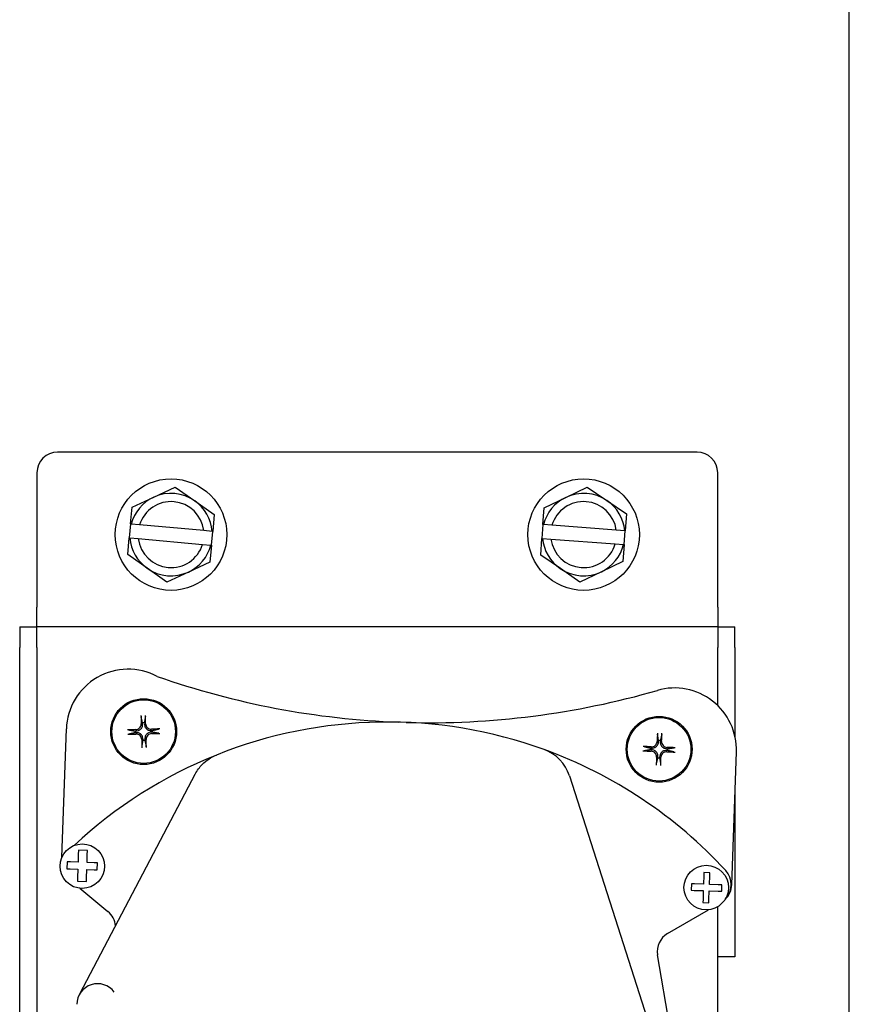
# Model space of a CAD drawing. Header units: inches. Extents: x 24 to 1128, y -94 to 748.
# Tile 29 of 256: x 325.1 to 330.13, y 177.64 to 183.6. Entities that reach past the tile are written whole.
import ezdxf

# ---------------------------------------------------------------- set-up
doc = ezdxf.new("R2010")
doc.units = ezdxf.units.IN
doc.header["$LTSCALE"] = 32
doc.header["$MEASUREMENT"] = 0
doc.layers.add('Visible (ANSI)', color=7, linetype='Continuous', lineweight=30)

msp = doc.modelspace()

# ---------------------------------------------------------------- linework, layer by layer
at = {"layer": 'Visible (ANSI)'}
for p, q in [((330.13024, 173.23787), (330.13024, 185.74316)), ((330.13024, 173.23787), (330.13024, 185.74316)), ((329.20774, 180.9829), (325.33274, 180.9829)), ((325.20774, 180.8579), (325.20774, 180.04254)), ((329.33274, 180.04254), (329.33274, 180.8579)), ((325.9152, 180.70976), (326.04617, 180.77041)), ((326.04617, 180.77041), (326.16419, 180.6873)), ((328.41201, 180.70826), (328.54212, 180.77074)), ((328.54212, 180.77074), (328.66129, 180.68931)), ((325.78422, 180.64911), (325.9152, 180.70976)), ((326.16419, 180.6873), (326.2822, 180.60419)), ((328.2819, 180.64577), (328.41201, 180.70826)), ((328.66129, 180.68931), (328.78046, 180.60787)), ((325.77502, 180.54719), (325.78422, 180.64911)), ((328.27414, 180.54373), (328.2819, 180.64577)), ((326.2822, 180.60419), (326.273, 180.50227)), ((328.78046, 180.60787), (328.7727, 180.50583)), ((325.77502, 180.54719), (325.76748, 180.46353)), ((325.77502, 180.54719), (325.77856, 180.54687)), ((325.82926, 180.5423), (325.77856, 180.54687)), ((326.21876, 180.50716), (325.82926, 180.5423)), ((328.27414, 180.54373), (328.26778, 180.45997)), ((328.27414, 180.54373), (328.27769, 180.54346)), ((328.32845, 180.5396), (328.27769, 180.54346)), ((328.7184, 180.50995), (328.32845, 180.5396)), ((328.76916, 180.50609), (328.7184, 180.50995)), ((325.75828, 180.3616), (325.76748, 180.46353)), ((325.77102, 180.46321), (325.76748, 180.46353)), ((325.77102, 180.46321), (325.82172, 180.45863)), ((325.82172, 180.45863), (326.21122, 180.4235)), ((326.26946, 180.50259), (326.21876, 180.50716)), ((326.26546, 180.41861), (326.273, 180.50227)), ((326.26946, 180.50259), (326.273, 180.50227)), ((328.26002, 180.35793), (328.26778, 180.45997)), ((328.27132, 180.4597), (328.26778, 180.45997)), ((328.27132, 180.4597), (328.32208, 180.45584)), ((328.32208, 180.45584), (328.71203, 180.4262)), ((328.76634, 180.42207), (328.7727, 180.50583)), ((328.76916, 180.50609), (328.7727, 180.50583)), ((326.21122, 180.4235), (326.26192, 180.41893)), ((326.26546, 180.41861), (326.25626, 180.31668)), ((326.26546, 180.41861), (326.26192, 180.41893)), ((328.71203, 180.4262), (328.76279, 180.42234)), ((328.76634, 180.42207), (328.75858, 180.32002)), ((328.76634, 180.42207), (328.76279, 180.42234)), ((325.87629, 180.2785), (325.75828, 180.3616)), ((328.37919, 180.27649), (328.26002, 180.35793)), ((325.99431, 180.19539), (325.87629, 180.2785)), ((326.25626, 180.31668), (326.12528, 180.25604)), ((328.49836, 180.19505), (328.37919, 180.27649)), ((328.75858, 180.32002), (328.62847, 180.25754)), ((326.12528, 180.25604), (325.99431, 180.19539)), ((328.62847, 180.25754), (328.49836, 180.19505)), ((325.20774, 179.92454), (325.20774, 180.04254)), ((329.33274, 180.04254), (329.33274, 179.92454)), ((325.10314, 179.92454), (325.20774, 179.92454)), ((325.10314, 179.92454), (325.10314, 179.79954)), ((329.33274, 179.92454), (325.20774, 179.92454)), ((325.20774, 179.79954), (325.20774, 179.92454)), ((329.33274, 179.92454), (329.43734, 179.92454)), ((329.33274, 179.92454), (329.33274, 179.79954)), ((329.43734, 179.79954), (329.43734, 179.92454)), ((325.10314, 176.92454), (325.10314, 179.79954)), ((325.20774, 179.79954), (325.20774, 176.92454)), ((329.33274, 179.4474), (329.33274, 179.79954)), ((329.43734, 179.79954), (329.43734, 179.26005)), ((325.20774, 179.62724), (325.20774, 173.76677)), ((329.33274, 179.4474), (329.33274, 179.62724)), ((325.84786, 179.33657), (325.84743, 179.34112)), ((325.85842, 179.34144), (325.85825, 179.33687)), ((325.35932, 178.5287), (325.38597, 179.30505)), ((325.80197, 179.29295), (325.80655, 179.29278)), ((325.80685, 179.28239), (325.80229, 179.28196)), ((325.90204, 179.29555), (325.9066, 179.29599)), ((325.90692, 179.285), (325.90234, 179.28516)), ((325.85047, 179.2365), (325.85064, 179.24107)), ((325.86103, 179.24137), (325.86146, 179.23682)), ((328.97424, 179.22971), (328.97412, 179.23428)), ((328.98511, 179.23386), (328.98463, 179.22931)), ((328.92967, 179.17841), (328.9251, 179.17829)), ((328.92552, 179.18928), (328.93007, 179.1888)), ((329.02969, 179.17428), (329.02514, 179.17475)), ((329.02554, 179.18514), (329.03011, 179.18526)), ((329.41843, 178.36004), (329.44608, 179.1657)), ((328.97011, 179.12969), (328.97058, 179.13424)), ((328.98097, 179.13384), (328.98109, 179.12927)), ((326.12678, 178.95496), (326.16676, 179.03105)), ((328.4338, 179.02144), (329.18147, 176.69225)), ((325.46714, 177.69954), (326.12678, 178.95496)), ((329.43734, 178.91106), (329.43734, 177.92454)), ((325.45838, 178.54447), (325.45677, 178.49741)), ((325.45929, 178.57089), (325.45838, 178.54447)), ((325.51352, 178.56902), (325.45929, 178.57089)), ((325.511, 178.49555), (325.5126, 178.54215)), ((325.5126, 178.54215), (325.51352, 178.56902)), ((325.39042, 178.49969), (325.38897, 178.45741)), ((325.41197, 178.49895), (325.39042, 178.49969)), ((325.45677, 178.49741), (325.41197, 178.49895)), ((325.55462, 178.49405), (325.511, 178.49555)), ((325.57425, 178.49338), (325.55462, 178.49405)), ((325.5728, 178.4511), (325.57425, 178.49338)), ((325.38897, 178.45741), (325.4094, 178.45671)), ((325.4094, 178.45671), (325.45532, 178.45513)), ((325.45532, 178.45513), (325.45357, 178.40426)), ((325.50781, 178.40286), (325.50954, 178.45327)), ((325.50954, 178.45327), (325.55429, 178.45174)), ((325.55429, 178.45174), (325.5728, 178.4511)), ((329.24936, 178.43505), (329.24875, 178.41729)), ((329.28547, 178.43381), (329.24936, 178.43505)), ((329.28484, 178.4155), (329.28547, 178.43381)), ((325.45357, 178.40426), (325.45284, 178.38295)), ((325.45284, 178.38295), (325.50707, 178.38109)), ((325.50707, 178.38109), (325.50781, 178.40286)), ((329.17368, 178.36616), (329.17236, 178.32755)), ((329.19145, 178.36555), (329.17368, 178.36616)), ((329.24691, 178.36364), (329.19145, 178.36555)), ((329.24875, 178.41729), (329.24691, 178.36364)), ((329.28301, 178.36241), (329.28484, 178.4155)), ((329.33627, 178.36058), (329.28301, 178.36241)), ((329.35839, 178.35982), (329.33627, 178.36058)), ((325.4674, 178.3393), (325.63816, 178.19947)), ((329.17236, 178.32755), (329.19009, 178.32695)), ((329.19009, 178.32695), (329.24559, 178.32504)), ((329.24559, 178.32504), (329.24374, 178.27126)), ((329.27986, 178.27057), (329.28169, 178.3238)), ((329.28169, 178.3238), (329.33499, 178.32197)), ((329.33499, 178.32197), (329.35706, 178.32122)), ((329.35706, 178.32122), (329.35839, 178.35982)), ((329.24374, 178.27126), (329.24311, 178.25286)), ((329.24311, 178.25286), (329.27921, 178.25162)), ((329.27921, 178.25162), (329.27986, 178.27057)), ((329.02845, 178.06445), (329.27606, 178.20931)), ((329.33274, 172.86287), (329.33274, 178.22798)), ((329.33274, 177.92454), (329.33274, 178.22798)), ((329.18147, 176.69225), (328.96837, 177.93544)), ((329.43734, 177.92454), (329.33274, 177.92454))]:
    msp.add_line(p, q, dxfattribs=at)
for centre, radius in [((326.02024, 180.4829), 0.338), ((328.52024, 180.4829), 0.338), ((325.85444, 179.28897), 0.1995), ((325.85444, 179.28897), 0.19267), ((328.97761, 179.18178), 0.1995), ((328.97761, 179.18178), 0.19267), ((325.4825, 178.47346), 0.135), ((329.2632, 178.34369), 0.135)]:
    msp.add_circle(centre, radius, dxfattribs=at)
for centre, radius, start, end in [((325.33274, 180.8579), 0.125, 90, 180), ((329.20774, 180.8579), 0.125, 0, 90), ((326.02024, 180.4829), 0.25, 114.845539, 165.173984), ((326.02024, 180.4829), 0.25, 54.845539, 114.845539), ((326.02024, 180.4829), 0.25, 4.517094, 54.845539), ((328.52024, 180.4829), 0.25, 115.652466, 165.980911), ((328.52024, 180.4829), 0.25, 55.652466, 115.652466), ((328.52024, 180.4829), 0.25, 5.324021, 55.652466), ((326.02024, 180.4829), 0.2, 6.967891, 162.723187), ((328.52024, 180.4829), 0.2, 7.774818, 163.530114), ((326.02024, 180.4829), 0.25, 184.517094, 234.845539), ((326.02024, 180.4829), 0.2, 186.967891, 342.723187), ((328.52024, 180.4829), 0.25, 185.324021, 235.652466), ((328.52024, 180.4829), 0.2, 187.774818, 343.530114), ((326.02024, 180.4829), 0.25, 294.845539, 345.173984), ((328.52024, 180.4829), 0.25, 295.652466, 345.980911), ((326.02024, 180.4829), 0.25, 234.845539, 294.845539), ((328.52024, 180.4829), 0.25, 235.652466, 295.652466), ((325.76075, 179.29219), 0.375, 62.01478, 178.034232), ((327.58411, 184.31955), 4.97677, 250.669548, 267.867271), ((329.0713, 179.17856), 0.375, 358.034232, 106.134181), ((327.58411, 184.31955), 4.97677, 268.401865, 286.134181), ((325.85444, 179.28897), 0.05262, 85.6689, 97.661544), ((327.33152, 176.56418), 2.78286, 70.049251, 111.868836), ((325.85444, 179.28897), 0.05262, 175.6689, 187.661544), ((325.85444, 179.28897), 0.05262, 355.6689, 7.661544), ((325.85444, 179.28897), 0.05262, 265.6689, 277.661544), ((328.97761, 179.18178), 0.05262, 81.806109, 93.798752), ((327.33152, 176.56418), 2.78286, 111.868836, 133.007148), ((327.33152, 176.56418), 2.78286, 42.559447, 70.049251), ((328.19576, 178.94503), 0.25, 17.796711, 70.049251), ((328.97761, 179.18178), 0.05262, 171.806109, 183.798752), ((328.97761, 179.18178), 0.05262, 351.806109, 3.798752), ((328.97761, 179.18178), 0.05262, 261.806109, 273.798752), ((329.28923, 178.36183), 0.125, 316.451737, 42.559447), ((329.2935, 178.36433), 0.125, 312.13196, 358.034232), ((325.55897, 178.10276), 0.125, 4.055221, 50.686486), ((329.09157, 177.95656), 0.125, 120.328524, 189.727051), ((325.57493, 177.63624), 0.125, 36.106132, 180)]:
    msp.add_arc(centre, radius, start, end, dxfattribs=at)
for centre, major_axis, start_param, end_param in [((325.87965, 179.29018), (-0.02084, 0.43386), 1.344008, 1.4603924), ((325.82922, 179.28872), (0.0044, -0.43434), 1.6812002, 1.7975846), ((325.8547, 179.26374), (0.43434, 0.0044), 1.6812002, 1.7975846), ((325.85323, 179.31417), (-0.43386, -0.02084), 1.344008, 1.4603924), ((325.85566, 179.26377), (0.43386, 0.02084), 1.344008, 1.4603924), ((325.85419, 179.3142), (-0.43434, -0.0044), 1.6812002, 1.7975846), ((329.00283, 179.18129), (0.00844, 0.43428), 1.344008, 1.4603924), ((328.95242, 179.18322), (-0.02487, -0.43365), 1.6812002, 1.7975846), ((325.87967, 179.28923), (-0.0044, 0.43434), 1.6812002, 1.7975846), ((325.82924, 179.28776), (0.02084, -0.43386), 1.344008, 1.4603924), ((328.97616, 179.15659), (0.43365, -0.02487), 1.6812002, 1.7975846), ((328.9781, 179.207), (-0.43428, 0.00844), 1.344008, 1.4603924), ((328.97905, 179.20696), (-0.43365, 0.02487), 1.6812002, 1.7975846), ((328.97712, 179.15655), (0.43428, -0.00844), 1.344008, 1.4603924), ((329.00279, 179.18033), (0.02487, 0.43365), 1.6812002, 1.7975846), ((328.95238, 179.18227), (-0.00844, -0.43428), 1.344008, 1.4603924)]:
    msp.add_ellipse(centre, major_axis=major_axis, ratio=0.0871557, start_param=start_param, end_param=end_param, dxfattribs=at)
for points, knots in [([(325.83811, 179.38597), (325.83813, 179.38552), (325.83814, 179.38506), (325.8382, 179.38392), (325.83825, 179.38308), (325.83837, 179.38175), (325.83844, 179.38104), (325.83857, 179.38013), (325.83863, 179.37974), (325.83869, 179.37947)], [0.018821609, 0.018821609, 0.018821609, 0.018821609, 0.022002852, 0.022002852, 0.027500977, 0.027500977, 0.032959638, 0.032959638, 0.037405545, 0.037405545, 0.037405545, 0.037405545]), ([(325.86491, 179.38023), (325.86496, 179.38051), (325.865, 179.3809), (325.86507, 179.38181), (325.86511, 179.38253), (325.86514, 179.38386), (325.86515, 179.38471), (325.86514, 179.38585), (325.86513, 179.38631), (325.86511, 179.38675)], [0.050325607, 0.050325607, 0.050325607, 0.050325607, 0.054771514, 0.054771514, 0.060230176, 0.060230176, 0.065728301, 0.065728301, 0.068909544, 0.068909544, 0.068909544, 0.068909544]), ([(325.80646, 179.30088), (325.81066, 179.30097), (325.81514, 179.30188), (325.82337, 179.30543), (325.82713, 179.30807), (325.83304, 179.31411), (325.83559, 179.31791), (325.83897, 179.32621), (325.83979, 179.3307), (325.83979, 179.33533), (325.83978, 179.33575), (325.83977, 179.33618)], [0, 0, 0, 0, 0.03221011, 0.03221011, 0.06442023, 0.06442023, 0.09660812, 0.09660812, 0.12879602, 0.12879602, 0.13203255, 0.13203255, 0.13203255, 0.13203255]), ([(325.80655, 179.29278), (325.81166, 179.2926), (325.81707, 179.29338), (325.82493, 179.29621), (325.82764, 179.29754), (325.83275, 179.30082), (325.83515, 179.30278), (325.83954, 179.30743), (325.84136, 179.30994), (325.84434, 179.31523), (325.8455, 179.31801), (325.84787, 179.32603), (325.84833, 179.33147), (325.84786, 179.33657)], [-0.18979591, -0.18979591, -0.18979591, -0.18979591, -0.14612308, -0.14612308, -0.12176923, -0.12176923, -0.09741538, -0.09741538, -0.07306154, -0.07306154, -0.04870769, -0.04870769, -0.00503486, -0.00503486, -0.00503486, -0.00503486]), ([(325.85825, 179.33687), (325.85808, 179.33175), (325.85885, 179.32635), (325.86169, 179.31848), (325.86301, 179.31577), (325.86629, 179.31067), (325.86825, 179.30826), (325.8729, 179.30388), (325.87541, 179.30206), (325.8807, 179.29908), (325.88349, 179.29792), (325.8915, 179.29554), (325.89694, 179.29508), (325.90204, 179.29555)], [-0.18979591, -0.18979591, -0.18979591, -0.18979591, -0.14612308, -0.14612308, -0.12176923, -0.12176923, -0.09741538, -0.09741538, -0.07306154, -0.07306154, -0.04870769, -0.04870769, -0.00503486, -0.00503486, -0.00503486, -0.00503486]), ([(325.86636, 179.33695), (325.86644, 179.33275), (325.86736, 179.32827), (325.87091, 179.32004), (325.87354, 179.31629), (325.87958, 179.31038), (325.88338, 179.30782), (325.89168, 179.30444), (325.89618, 179.30362), (325.9008, 179.30363), (325.90123, 179.30363), (325.90165, 179.30365)], [0, 0, 0, 0, 0.03221011, 0.03221011, 0.06442023, 0.06442023, 0.09660812, 0.09660812, 0.12879602, 0.12879602, 0.13203255, 0.13203255, 0.13203255, 0.13203255]), ([(325.76319, 179.29944), (325.76291, 179.29948), (325.76252, 179.29953), (325.7616, 179.2996), (325.76089, 179.29963), (325.75956, 179.29967), (325.75871, 179.29967), (325.75757, 179.29966), (325.75711, 179.29965), (325.75667, 179.29964)], [0.050325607, 0.050325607, 0.050325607, 0.050325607, 0.054771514, 0.054771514, 0.060230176, 0.060230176, 0.065728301, 0.065728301, 0.068909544, 0.068909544, 0.068909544, 0.068909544]), ([(325.75745, 179.27264), (325.75789, 179.27265), (325.75835, 179.27267), (325.75949, 179.27273), (325.76034, 179.27278), (325.76166, 179.27289), (325.76237, 179.27297), (325.76329, 179.27309), (325.76367, 179.27316), (325.76395, 179.27322)], [0.018821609, 0.018821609, 0.018821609, 0.018821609, 0.022002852, 0.022002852, 0.027500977, 0.027500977, 0.032959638, 0.032959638, 0.037405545, 0.037405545, 0.037405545, 0.037405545]), ([(325.85064, 179.24107), (325.85081, 179.24619), (325.85004, 179.25159), (325.8472, 179.25946), (325.84588, 179.26217), (325.8426, 179.26728), (325.84064, 179.26968), (325.83599, 179.27407), (325.83348, 179.27588), (325.82819, 179.27886), (325.8254, 179.28003), (325.81739, 179.2824), (325.81195, 179.28286), (325.80685, 179.28239)], [-0.18979591, -0.18979591, -0.18979591, -0.18979591, -0.14612308, -0.14612308, -0.12176923, -0.12176923, -0.09741538, -0.09741538, -0.07306154, -0.07306154, -0.04870769, -0.04870769, -0.00503486, -0.00503486, -0.00503486, -0.00503486]), ([(325.84253, 179.24099), (325.84245, 179.24519), (325.84153, 179.24967), (325.83798, 179.2579), (325.83535, 179.26165), (325.82931, 179.26756), (325.82551, 179.27012), (325.81721, 179.2735), (325.81271, 179.27432), (325.80809, 179.27432), (325.80766, 179.27431), (325.80724, 179.27429)], [0, 0, 0, 0, 0.03221011, 0.03221011, 0.06442023, 0.06442023, 0.09660812, 0.09660812, 0.12879602, 0.12879602, 0.13203255, 0.13203255, 0.13203255, 0.13203255]), ([(325.90234, 179.28516), (325.89723, 179.28534), (325.89182, 179.28456), (325.88396, 179.28173), (325.88125, 179.2804), (325.87614, 179.27712), (325.87374, 179.27516), (325.86935, 179.27051), (325.86753, 179.268), (325.86455, 179.26271), (325.86339, 179.25993), (325.86102, 179.25191), (325.86055, 179.24647), (325.86103, 179.24137)], [-0.18979591, -0.18979591, -0.18979591, -0.18979591, -0.14612308, -0.14612308, -0.12176923, -0.12176923, -0.09741538, -0.09741538, -0.07306154, -0.07306154, -0.04870769, -0.04870769, -0.00503486, -0.00503486, -0.00503486, -0.00503486]), ([(325.90243, 179.27706), (325.89823, 179.27698), (325.89375, 179.27606), (325.88552, 179.27251), (325.88176, 179.26987), (325.87585, 179.26384), (325.8733, 179.26003), (325.86992, 179.25173), (325.8691, 179.24724), (325.8691, 179.24262), (325.86911, 179.24219), (325.86912, 179.24176)], [0, 0, 0, 0, 0.03221011, 0.03221011, 0.06442023, 0.06442023, 0.09660812, 0.09660812, 0.12879602, 0.12879602, 0.13203255, 0.13203255, 0.13203255, 0.13203255]), ([(325.95144, 179.3053), (325.95099, 179.30529), (325.95053, 179.30527), (325.9494, 179.30522), (325.94855, 179.30516), (325.94723, 179.30505), (325.94651, 179.30497), (325.9456, 179.30485), (325.94522, 179.30478), (325.94494, 179.30472)], [0.018821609, 0.018821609, 0.018821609, 0.018821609, 0.022002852, 0.022002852, 0.027500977, 0.027500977, 0.032959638, 0.032959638, 0.037405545, 0.037405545, 0.037405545, 0.037405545]), ([(325.9457, 179.2785), (325.94598, 179.27846), (325.94637, 179.27842), (325.94729, 179.27834), (325.948, 179.27831), (325.94933, 179.27828), (325.95018, 179.27827), (325.95132, 179.27828), (325.95178, 179.27829), (325.95222, 179.2783)], [0.050325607, 0.050325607, 0.050325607, 0.050325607, 0.054771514, 0.054771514, 0.060230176, 0.060230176, 0.065728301, 0.065728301, 0.068909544, 0.068909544, 0.068909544, 0.068909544]), ([(328.96785, 179.27965), (328.96783, 179.27921), (328.96782, 179.27875), (328.96779, 179.27761), (328.96779, 179.27676), (328.96781, 179.27543), (328.96784, 179.27471), (328.9679, 179.2738), (328.96795, 179.27341), (328.96799, 179.27313)], [0.018821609, 0.018821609, 0.018821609, 0.018821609, 0.022002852, 0.022002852, 0.027500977, 0.027500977, 0.032959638, 0.032959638, 0.037405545, 0.037405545, 0.037405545, 0.037405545]), ([(328.9942, 179.27212), (328.99426, 179.2724), (328.99433, 179.27278), (328.99446, 179.27369), (328.99455, 179.2744), (328.99467, 179.27573), (328.99473, 179.27657), (328.9948, 179.27771), (328.99482, 179.27817), (328.99484, 179.27861)], [0.050325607, 0.050325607, 0.050325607, 0.050325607, 0.054771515, 0.054771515, 0.060230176, 0.060230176, 0.065728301, 0.065728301, 0.068909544, 0.068909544, 0.068909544, 0.068909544]), ([(325.84398, 179.19771), (325.84393, 179.19743), (325.84389, 179.19704), (325.84382, 179.19613), (325.84378, 179.19541), (325.84375, 179.19408), (325.84374, 179.19324), (325.84375, 179.1921), (325.84376, 179.19164), (325.84378, 179.19119)], [0.050325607, 0.050325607, 0.050325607, 0.050325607, 0.054771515, 0.054771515, 0.060230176, 0.060230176, 0.065728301, 0.065728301, 0.068909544, 0.068909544, 0.068909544, 0.068909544]), ([(325.87078, 179.19198), (325.87076, 179.19242), (325.87074, 179.19288), (325.87069, 179.19402), (325.87063, 179.19487), (325.87052, 179.19619), (325.87045, 179.1969), (325.87032, 179.19781), (325.87026, 179.1982), (325.87019, 179.19847)], [0.018821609, 0.018821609, 0.018821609, 0.018821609, 0.022002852, 0.022002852, 0.027500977, 0.027500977, 0.032959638, 0.032959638, 0.037405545, 0.037405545, 0.037405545, 0.037405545]), ([(328.88726, 179.19837), (328.88698, 179.19843), (328.8866, 179.1985), (328.88569, 179.19863), (328.88498, 179.19872), (328.88366, 179.19884), (328.88281, 179.1989), (328.88167, 179.19897), (328.88121, 179.19899), (328.88077, 179.19901)], [0.050325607, 0.050325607, 0.050325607, 0.050325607, 0.054771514, 0.054771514, 0.060230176, 0.060230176, 0.065728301, 0.065728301, 0.068909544, 0.068909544, 0.068909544, 0.068909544]), ([(328.93007, 179.1888), (328.93517, 179.18828), (328.94061, 179.18869), (328.94865, 179.19099), (328.95144, 179.19213), (328.95676, 179.19506), (328.95929, 179.19685), (328.96398, 179.2012), (328.96596, 179.20358), (328.96929, 179.20866), (328.97064, 179.21135), (328.97355, 179.21919), (328.97437, 179.22459), (328.97424, 179.22971)], [-0.18979591, -0.18979591, -0.18979591, -0.18979591, -0.14612308, -0.14612308, -0.12176923, -0.12176923, -0.09741538, -0.09741538, -0.07306154, -0.07306154, -0.04870769, -0.04870769, -0.00503486, -0.00503486, -0.00503486, -0.00503486]), ([(328.93054, 179.19689), (328.93473, 179.19669), (328.93926, 179.1973), (328.94771, 179.20029), (328.95163, 179.20267), (328.95794, 179.20829), (328.96075, 179.21192), (328.96468, 179.21997), (328.9658, 179.2244), (328.96611, 179.22901), (328.96613, 179.22944), (328.96614, 179.22987)], [0, 0, 0, 0, 0.03220637, 0.03220637, 0.06441274, 0.06441274, 0.09660438, 0.09660438, 0.12879602, 0.12879602, 0.13203255, 0.13203255, 0.13203255, 0.13203255]), ([(328.98463, 179.22931), (328.98411, 179.22422), (328.98452, 179.21877), (328.98682, 179.21073), (328.98796, 179.20794), (328.99089, 179.20262), (328.99268, 179.20009), (328.99702, 179.1954), (328.99941, 179.19342), (329.00449, 179.19009), (329.00718, 179.18874), (329.01502, 179.18584), (329.02042, 179.18501), (329.02554, 179.18514)], [-0.18979591, -0.18979591, -0.18979591, -0.18979591, -0.14612308, -0.14612308, -0.12176923, -0.12176923, -0.09741538, -0.09741538, -0.07306154, -0.07306154, -0.04870769, -0.04870769, -0.00503486, -0.00503486, -0.00503486, -0.00503486]), ([(328.99272, 179.22885), (328.99252, 179.22465), (328.99313, 179.22012), (328.99612, 179.21167), (328.9985, 179.20775), (329.00412, 179.20144), (329.00775, 179.19863), (329.0158, 179.19471), (329.02023, 179.19358), (329.02484, 179.19327), (329.02527, 179.19325), (329.0257, 179.19324)], [0, 0, 0, 0, 0.03221011, 0.03221011, 0.06442023, 0.06442023, 0.09660812, 0.09660812, 0.12879602, 0.12879602, 0.13203255, 0.13203255, 0.13203255, 0.13203255]), ([(326.16676, 179.03105), (326.17261, 179.04218), (326.18577, 179.06314), (326.22445, 179.10852), (326.26293, 179.13378), (326.29443, 179.14657), (326.29469, 179.14667), (326.29495, 179.14678)], [0, 0, 0, 0, 0.03365873, 0.06731746, 0.16829365, 0.16829365, 0.16913397, 0.16913397, 0.16913397, 0.16913397]), ([(328.87973, 179.17202), (328.88018, 179.172), (328.88064, 179.17199), (328.88177, 179.17196), (328.88262, 179.17196), (328.88395, 179.17198), (328.88467, 179.17201), (328.88558, 179.17208), (328.88597, 179.17212), (328.88625, 179.17216)], [0.018821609, 0.018821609, 0.018821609, 0.018821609, 0.022002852, 0.022002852, 0.027500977, 0.027500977, 0.032959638, 0.032959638, 0.037405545, 0.037405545, 0.037405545, 0.037405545]), ([(328.96249, 179.13471), (328.96269, 179.1389), (328.96208, 179.14343), (328.95909, 179.15188), (328.95671, 179.15581), (328.95109, 179.16211), (328.94746, 179.16492), (328.93941, 179.16885), (328.93498, 179.16997), (328.93037, 179.17028), (328.92994, 179.1703), (328.92952, 179.17031)], [0, 0, 0, 0, 0.03221011, 0.03221011, 0.06442023, 0.06442023, 0.09660812, 0.09660812, 0.12879602, 0.12879602, 0.13203255, 0.13203255, 0.13203255, 0.13203255]), ([(328.97058, 179.13424), (328.9711, 179.13934), (328.97069, 179.14478), (328.96839, 179.15282), (328.96725, 179.15561), (328.96432, 179.16093), (328.96253, 179.16346), (328.95819, 179.16815), (328.9558, 179.17013), (328.95072, 179.17346), (328.94803, 179.17481), (328.94019, 179.17772), (328.93479, 179.17854), (328.92967, 179.17841)], [-0.18979591, -0.18979591, -0.18979591, -0.18979591, -0.14612308, -0.14612308, -0.12176923, -0.12176923, -0.09741538, -0.09741538, -0.07306154, -0.07306154, -0.04870769, -0.04870769, -0.00503486, -0.00503486, -0.00503486, -0.00503486]), ([(329.02514, 179.17475), (329.02004, 179.17527), (329.0146, 179.17486), (329.00656, 179.17256), (329.00377, 179.17142), (328.99845, 179.16849), (328.99592, 179.1667), (328.99123, 179.16236), (328.98925, 179.15997), (328.98592, 179.1549), (328.98457, 179.1522), (328.98167, 179.14436), (328.98084, 179.13896), (328.98097, 179.13384)], [-0.18979591, -0.18979591, -0.18979591, -0.18979591, -0.14612308, -0.14612308, -0.12176923, -0.12176923, -0.09741538, -0.09741538, -0.07306154, -0.07306154, -0.04870769, -0.04870769, -0.00503486, -0.00503486, -0.00503486, -0.00503486]), ([(329.02468, 179.16666), (329.02048, 179.16686), (329.01595, 179.16625), (329.0075, 179.16326), (329.00358, 179.16088), (328.99727, 179.15526), (328.99446, 179.15163), (328.99054, 179.14358), (328.98941, 179.13915), (328.9891, 179.13454), (328.98908, 179.13411), (328.98907, 179.13369)], [0, 0, 0, 0, 0.03221011, 0.03221011, 0.06442023, 0.06442023, 0.09660812, 0.09660812, 0.12879602, 0.12879602, 0.13203255, 0.13203255, 0.13203255, 0.13203255]), ([(329.06795, 179.16519), (329.06823, 179.16512), (329.06861, 179.16505), (329.06952, 179.16492), (329.07023, 179.16484), (329.07156, 179.16471), (329.0724, 179.16465), (329.07354, 179.16458), (329.074, 179.16456), (329.07444, 179.16455)], [0.050325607, 0.050325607, 0.050325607, 0.050325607, 0.054771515, 0.054771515, 0.060230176, 0.060230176, 0.065728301, 0.065728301, 0.068909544, 0.068909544, 0.068909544, 0.068909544]), ([(329.07548, 179.19154), (329.07504, 179.19155), (329.07458, 179.19157), (329.07344, 179.19159), (329.07259, 179.19159), (329.07126, 179.19157), (329.07054, 179.19154), (329.06963, 179.19148), (329.06924, 179.19144), (329.06896, 179.19139)], [0.018821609, 0.018821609, 0.018821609, 0.018821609, 0.022002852, 0.022002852, 0.027500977, 0.027500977, 0.032959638, 0.032959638, 0.037405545, 0.037405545, 0.037405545, 0.037405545]), ([(328.96102, 179.09143), (328.96095, 179.09115), (328.96088, 179.09077), (328.96075, 179.08986), (328.96067, 179.08915), (328.96054, 179.08783), (328.96048, 179.08698), (328.96041, 179.08584), (328.96039, 179.08538), (328.96037, 179.08494)], [0.050325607, 0.050325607, 0.050325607, 0.050325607, 0.054771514, 0.054771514, 0.060230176, 0.060230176, 0.065728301, 0.065728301, 0.068909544, 0.068909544, 0.068909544, 0.068909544]), ([(328.98736, 179.0839), (328.98738, 179.08435), (328.9874, 179.08481), (328.98742, 179.08595), (328.98742, 179.08679), (328.9874, 179.08812), (328.98737, 179.08884), (328.98731, 179.08975), (328.98727, 179.09014), (328.98722, 179.09042)], [0.018821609, 0.018821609, 0.018821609, 0.018821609, 0.022002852, 0.022002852, 0.027500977, 0.027500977, 0.032959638, 0.032959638, 0.037405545, 0.037405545, 0.037405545, 0.037405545])]:
    msp.add_open_spline(points, degree=3, knots=knots, dxfattribs=at)
for points, weights in [([(325.84743, 179.34112), (325.84424, 179.35515), (325.83869, 179.37947)], [1, 1.03982615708, 1.00297883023]), ([(325.86491, 179.38023), (325.86079, 179.35563), (325.85842, 179.34144)], [1.00297883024, 1.03982615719, 1]), ([(325.76319, 179.29944), (325.78778, 179.29532), (325.80197, 179.29295)], [1.00297883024, 1.03982615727, 1]), ([(325.80229, 179.28196), (325.78827, 179.27876), (325.76395, 179.27322)], [1, 1.03982615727, 1.00297883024]), ([(325.9066, 179.29599), (325.92062, 179.29918), (325.94494, 179.30472)], [1, 1.03982615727, 1.00297883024]), ([(325.9457, 179.2785), (325.92111, 179.28263), (325.90692, 179.285)], [1.00297883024, 1.03982615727, 1]), ([(328.97412, 179.23428), (328.97188, 179.24849), (328.96799, 179.27313)], [1, 1.03982615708, 1.00297883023]), ([(328.9942, 179.27212), (328.98843, 179.24786), (328.98511, 179.23386)], [1.00297883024, 1.03982615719, 1]), ([(325.84398, 179.19771), (325.8481, 179.22231), (325.85047, 179.2365)], [1.00297883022, 1.039826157, 1]), ([(325.86146, 179.23682), (325.86465, 179.22279), (325.87019, 179.19847)], [1, 1.03982615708, 1.00297883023]), ([(328.88726, 179.19837), (328.91152, 179.1926), (328.92552, 179.18928)], [1.00297883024, 1.03982615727, 1]), ([(328.9251, 179.17829), (328.91089, 179.17605), (328.88625, 179.17216)], [1, 1.03982615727, 1.00297883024]), ([(329.06795, 179.16519), (329.04369, 179.17096), (329.02969, 179.17428)], [1.00297883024, 1.03982615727, 1]), ([(329.03011, 179.18526), (329.04432, 179.1875), (329.06896, 179.19139)], [1, 1.03982615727, 1.00297883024]), ([(328.96102, 179.09143), (328.96679, 179.11569), (328.97011, 179.12969)], [1.00297883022, 1.039826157, 1]), ([(328.98109, 179.12927), (328.98333, 179.11506), (328.98722, 179.09042)], [1, 1.03982615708, 1.00297883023])]:
    msp.add_rational_spline(points, weights, degree=2, dxfattribs=at)

doc.saveas('drawing.dxf')
